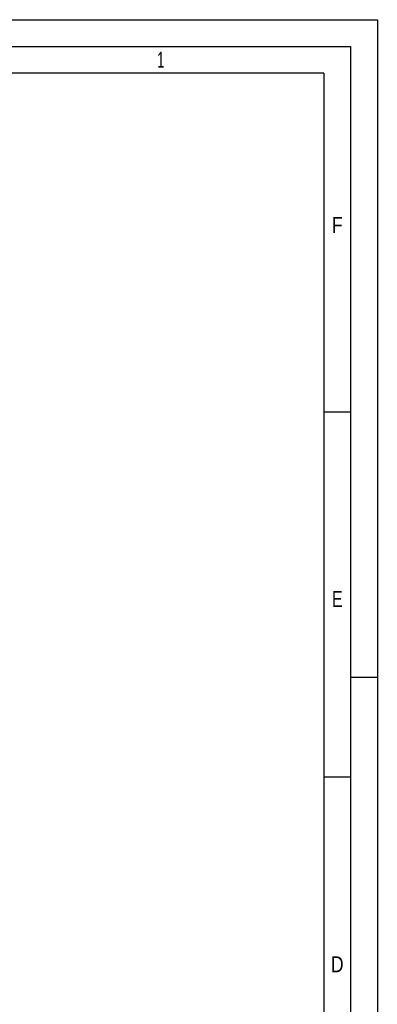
# Paper-space layout 'Layout1' of a CAD drawing. Extents: x 0 to 594, y 0 to 420.
# Tile 9 of 9: x 527 to 594, y 236 to 420. Entities that reach past the tile are written whole.
import ezdxf
from ezdxf.enums import TextEntityAlignment as Align

# ---------------------------------------------------------------- set-up
doc = ezdxf.new("R2010")
doc.units = 0
doc.layers.add('LAYER0', color=7, linetype='CONTINUOUS')
doc.styles.add('VERO0-OSIFONT', font='osifont-2014-11-14.ttf')

# ---------------------------------------------------------------- blocks, each defined once
blk = doc.blocks.new('ENTITY_SET_0')
at = {"layer": 'LAYER0', "color": 252, "linetype": 'CONTINUOUS'}
for p, q in [((0, 420), (594, 420)), ((594, 420), (594, 0)), ((20, 415), (589, 415)), ((589, 415), (589, 5)), ((584, 346.67), (589, 346.67)), ((589, 297), (594, 297)), ((584, 278.33), (589, 278.33))]:
    blk.add_line(p, q, dxfattribs=at)
at = {"layer": 'LAYER0', "color": 4, "linetype": 'CONTINUOUS'}
for q in [(25, 410), (584, 10)]:
    blk.add_line((584, 410), q, dxfattribs=at)
at = {"layer": 'LAYER0', "color": 7, "linetype": 'CONTINUOUS', "style": 'VERO0-OSIFONT'}
for s, width, p, p2 in [('1', 0.980834, (552.76, 411), (554.12, 411)), ('F', 0.980822, (585.52, 380.12), (587.48, 380.12)), ('E', 0.980822, (585.52, 310.12), (587.48, 310.12)), ('D', 0.979347, (585.33, 241.79), (587.67, 241.79))]:
    blk.add_text(s, height=3, dxfattribs=dict(at, width=width)).set_placement(p, p2, align=Align.FIT)

psp = doc.layouts.get("Layout1")

# ---------------------------------------------------------------- block references
at = {"layer": 'LAYER0', "color": 4, "linetype": 'CONTINUOUS'}
psp.add_blockref('ENTITY_SET_0', (0, 0), dxfattribs=at)

doc.saveas('drawing.dxf')
